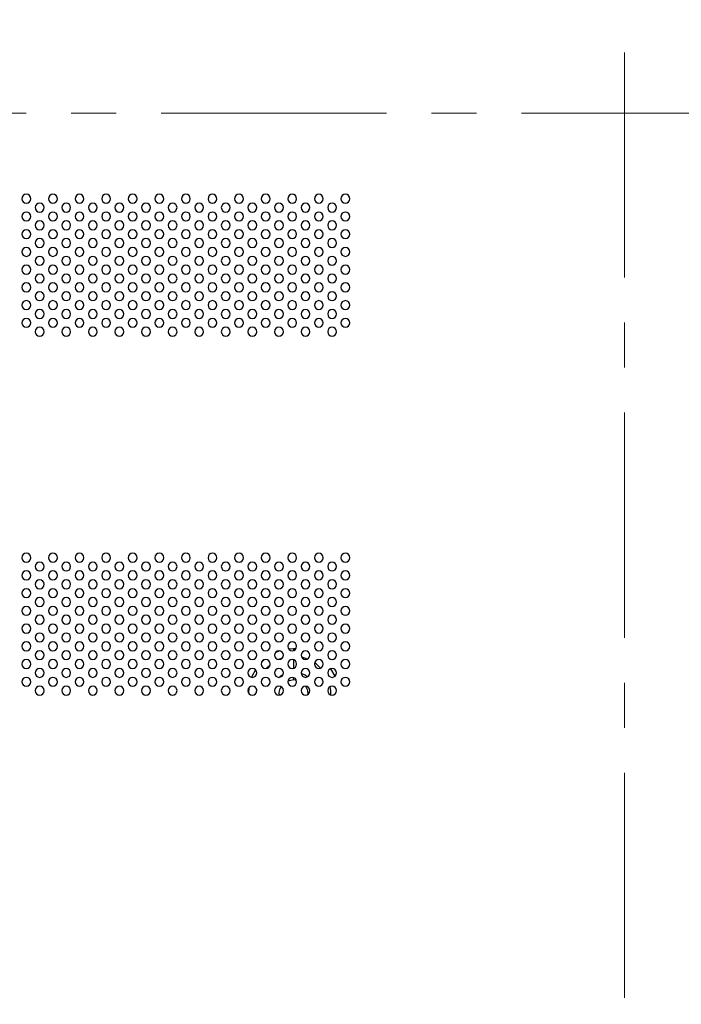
# Model space of a CAD drawing. Header units: millimetres. Extents: x 0 to 1118, y 0 to 864.
# Tile 67 of 256: x 915 to 952, y 337 to 393. Entities that reach past the tile are written whole.
import ezdxf

# ---------------------------------------------------------------- set-up
doc = ezdxf.new("R2010")
doc.units = ezdxf.units.MM
doc.linetypes.add('CENTERX2', pattern=[20.32, 12.7, -2.54, 2.54, -2.54])

msp = doc.modelspace()

# ---------------------------------------------------------------- linework, layer by layer
at = {"color": 7, "linetype": 'CENTERX2', "lineweight": 18}
for p, q in [((949.2623, 317.1253), (949.2623, 467.1253)), ((679.2875, 387.3556), (1063.1468, 387.3556))]:
    msp.add_line(p, q, dxfattribs=at)
at = {"color": 8, "linetype": 'Continuous', "lineweight": 25}
for p, q in [((930.5873, 357.1443), (930.3132, 357.1294)), ((930.7196, 357.1408), (930.5873, 357.1443)), ((930.5873, 357.1443), (930.5873, 357.0421)), ((928.9039, 356.5059), (928.7941, 356.4026)), ((930.5873, 356.5191), (930.5873, 356.0421)), ((930.6015, 355.4144), (930.5924, 355.5155)), ((928.0709, 354.9415), (928.049, 354.6502)), ((930.2722, 355.3388), (930.6015, 355.4144)), ((930.6015, 355.4144), (930.7426, 355.3778)), ((928.4977, 354.8649), (928.4824, 354.6621))]:
    msp.add_line(p, q, dxfattribs=at)
at = {"color": 8, "linetype": 'Continuous', "lineweight": 25, "flags": 128}
for points in [[(929.8169, 357.0246), (929.6158, 356.951), (929.5596, 356.927)], [(929.9463, 356.6113), (929.7418, 356.5341), (929.7369, 356.5319)], [(931.376, 356.558), (931.1068, 356.6462), (931.0425, 356.6615)], [(929.2589, 356.2393), (929.0386, 356.0323), (929.0383, 356.032)], [(932.1164, 356.0533), (931.8824, 356.2659), (931.7712, 356.3469)], [(928.4387, 355.9578), (928.2419, 355.5771), (928.2243, 355.5335)], [(929.762, 355.5306), (929.9171, 355.6485), (929.9975, 355.696)], [(931.0125, 355.77), (931.2575, 355.6485), (931.379, 355.5595)], [(932.9265, 355.5921), (932.6981, 356.016), (932.6946, 356.0213)], [(932.692, 354.5407), (932.6859, 354.778), (932.6545, 355.0062)]]:
    msp.add_lwpolyline(points, dxfattribs=at)
at = {"color": 7, "linetype": 'Continuous', "lineweight": 25}
for centre, start, end in [((915.5123, 382.5306), 0, 180), ((917.0123, 382.5306), 0, 180), ((918.5123, 382.5306), 0, 180), ((920.0123, 382.5306), 0, 180), ((921.5123, 382.5306), 0, 180), ((923.0123, 382.5306), 0, 180), ((924.5123, 382.5306), 0, 180), ((926.0123, 382.5306), 0, 180), ((927.5123, 382.5306), 0, 180), ((929.0123, 382.5306), 0, 180), ((930.5123, 382.5306), 0, 180), ((932.0123, 382.5306), 0, 180), ((933.5123, 382.5306), 0, 180), ((915.5123, 382.5306), 180, 0), ((916.2623, 382.0306), 0, 180), ((917.0123, 382.5306), 180, 0), ((917.7623, 382.0306), 0, 180), ((918.5123, 382.5306), 180, 0), ((919.2623, 382.0306), 0, 180), ((920.0123, 382.5306), 180, 0), ((920.7623, 382.0306), 0, 180), ((921.5123, 382.5306), 180, 0), ((922.2623, 382.0306), 0, 180), ((923.0123, 382.5306), 180, 0), ((923.7623, 382.0306), 0, 180), ((924.5123, 382.5306), 180, 0), ((925.2623, 382.0306), 0, 180), ((926.0123, 382.5306), 180, 0), ((926.7623, 382.0306), 0, 180), ((927.5123, 382.5306), 180, 0), ((928.2623, 382.0306), 0, 180), ((929.0123, 382.5306), 180, 0), ((929.7623, 382.0306), 0, 180), ((930.5123, 382.5306), 180, 0), ((931.2623, 382.0306), 0, 180), ((932.0123, 382.5306), 180, 0), ((932.7623, 382.0306), 0, 180), ((933.5123, 382.5306), 180, 0), ((915.5123, 381.5306), 0, 180), ((916.2623, 382.0306), 180, 0), ((917.0123, 381.5306), 0, 180), ((917.7623, 382.0306), 180, 0), ((918.5123, 381.5306), 0, 180), ((919.2623, 382.0306), 180, 0), ((920.0123, 381.5306), 0, 180), ((920.7623, 382.0306), 180, 0), ((921.5123, 381.5306), 0, 180), ((922.2623, 382.0306), 180, 0), ((923.0123, 381.5306), 0, 180), ((923.7623, 382.0306), 180, 0), ((924.5123, 381.5306), 0, 180), ((925.2623, 382.0306), 180, 0), ((926.0123, 381.5306), 0, 180), ((926.7623, 382.0306), 180, 0), ((927.5123, 381.5306), 0, 180), ((928.2623, 382.0306), 180, 0), ((929.0123, 381.5306), 0, 180), ((929.7623, 382.0306), 180, 0), ((930.5123, 381.5306), 0, 180), ((931.2623, 382.0306), 180, 0), ((932.0123, 381.5306), 0, 180), ((932.7623, 382.0306), 180, 0), ((933.5123, 381.5306), 0, 180), ((915.5123, 381.5306), 180, 0), ((916.2623, 381.0306), 0, 180), ((917.0123, 381.5306), 180, 0), ((917.7623, 381.0306), 0, 180), ((918.5123, 381.5306), 180, 0), ((919.2623, 381.0306), 0, 180), ((920.0123, 381.5306), 180, 0), ((920.7623, 381.0306), 0, 180), ((921.5123, 381.5306), 180, 0), ((922.2623, 381.0306), 0, 180), ((923.0123, 381.5306), 180, 0), ((923.7623, 381.0306), 0, 180), ((924.5123, 381.5306), 180, 0), ((925.2623, 381.0306), 0, 180), ((926.0123, 381.5306), 180, 0), ((926.7623, 381.0306), 0, 180), ((927.5123, 381.5306), 180, 0), ((928.2623, 381.0306), 0, 180), ((929.0123, 381.5306), 180, 0), ((929.7623, 381.0306), 0, 180), ((930.5123, 381.5306), 180, 0), ((931.2623, 381.0306), 0, 180), ((932.0123, 381.5306), 180, 0), ((932.7623, 381.0306), 0, 180), ((933.5123, 381.5306), 180, 0), ((915.5123, 380.5306), 0, 180), ((915.5123, 380.5306), 180, 0), ((916.2623, 381.0306), 180, 0), ((917.0123, 380.5306), 0, 180), ((917.0123, 380.5306), 180, 0), ((917.7623, 381.0306), 180, 0), ((918.5123, 380.5306), 0, 180), ((918.5123, 380.5306), 180, 0), ((919.2623, 381.0306), 180, 0), ((920.0123, 380.5306), 0, 180), ((920.0123, 380.5306), 180, 0), ((920.7623, 381.0306), 180, 0), ((921.5123, 380.5306), 0, 180), ((921.5123, 380.5306), 180, 0), ((922.2623, 381.0306), 180, 0), ((923.0123, 380.5306), 0, 180), ((923.0123, 380.5306), 180, 0), ((923.7623, 381.0306), 180, 0), ((924.5123, 380.5306), 0, 180), ((924.5123, 380.5306), 180, 0), ((925.2623, 381.0306), 180, 0), ((926.0123, 380.5306), 0, 180), ((926.0123, 380.5306), 180, 0), ((926.7623, 381.0306), 180, 0), ((927.5123, 380.5306), 0, 180), ((927.5123, 380.5306), 180, 0), ((928.2623, 381.0306), 180, 0), ((929.0123, 380.5306), 0, 180), ((929.0123, 380.5306), 180, 0), ((929.7623, 381.0306), 180, 0), ((930.5123, 380.5306), 0, 180), ((930.5123, 380.5306), 180, 0), ((931.2623, 381.0306), 180, 0), ((932.0123, 380.5306), 0, 180), ((932.0123, 380.5306), 180, 0), ((932.7623, 381.0306), 180, 0), ((933.5123, 380.5306), 0, 180), ((933.5123, 380.5306), 180, 0), ((916.2623, 380.0306), 0, 180), ((916.2623, 380.0306), 180, 0), ((917.7623, 380.0306), 0, 180), ((917.7623, 380.0306), 180, 0), ((919.2623, 380.0306), 0, 180), ((919.2623, 380.0306), 180, 0), ((920.7623, 380.0306), 0, 180), ((920.7623, 380.0306), 180, 0), ((922.2623, 380.0306), 0, 180), ((922.2623, 380.0306), 180, 0), ((923.7623, 380.0306), 0, 180), ((923.7623, 380.0306), 180, 0), ((925.2623, 380.0306), 0, 180), ((925.2623, 380.0306), 180, 0), ((926.7623, 380.0306), 0, 180), ((926.7623, 380.0306), 180, 0), ((928.2623, 380.0306), 0, 180), ((928.2623, 380.0306), 180, 0), ((929.7623, 380.0306), 0, 180), ((929.7623, 380.0306), 180, 0), ((931.2623, 380.0306), 0, 180), ((931.2623, 380.0306), 180, 0), ((932.7623, 380.0306), 0, 180), ((932.7623, 380.0306), 180, 0), ((915.5123, 379.5306), 0, 180), ((915.5123, 379.5306), 180, 0), ((917.0123, 379.5306), 0, 180), ((917.0123, 379.5306), 180, 0), ((918.5123, 379.5306), 0, 180), ((918.5123, 379.5306), 180, 0), ((920.0123, 379.5306), 0, 180), ((920.0123, 379.5306), 180, 0), ((921.5123, 379.5306), 0, 180), ((921.5123, 379.5306), 180, 0), ((923.0123, 379.5306), 0, 180), ((923.0123, 379.5306), 180, 0), ((924.5123, 379.5306), 0, 180), ((924.5123, 379.5306), 180, 0), ((926.0123, 379.5306), 0, 180), ((926.0123, 379.5306), 180, 0), ((927.5123, 379.5306), 0, 180), ((927.5123, 379.5306), 180, 0), ((929.0123, 379.5306), 0, 180), ((929.0123, 379.5306), 180, 0), ((930.5123, 379.5306), 0, 180), ((930.5123, 379.5306), 180, 0), ((932.0123, 379.5306), 0, 180), ((932.0123, 379.5306), 180, 0), ((933.5123, 379.5306), 0, 180), ((933.5123, 379.5306), 180, 0), ((916.2623, 379.0306), 0, 180), ((916.2623, 379.0306), 180, 0), ((917.7623, 379.0306), 0, 180), ((917.7623, 379.0306), 180, 0), ((919.2623, 379.0306), 0, 180), ((919.2623, 379.0306), 180, 0), ((920.7623, 379.0306), 0, 180), ((920.7623, 379.0306), 180, 0), ((922.2623, 379.0306), 0, 180), ((922.2623, 379.0306), 180, 0), ((923.7623, 379.0306), 0, 180), ((923.7623, 379.0306), 180, 0), ((925.2623, 379.0306), 0, 180), ((925.2623, 379.0306), 180, 0), ((926.7623, 379.0306), 0, 180), ((926.7623, 379.0306), 180, 0), ((928.2623, 379.0306), 0, 180), ((928.2623, 379.0306), 180, 0), ((929.7623, 379.0306), 0, 180), ((929.7623, 379.0306), 180, 0), ((931.2623, 379.0306), 0, 180), ((931.2623, 379.0306), 180, 0), ((932.7623, 379.0306), 0, 180), ((932.7623, 379.0306), 180, 0), ((915.5123, 378.5306), 0, 180), ((915.5123, 378.5306), 180, 0), ((916.2623, 378.0306), 0, 180), ((917.0123, 378.5306), 0, 180), ((917.0123, 378.5306), 180, 0), ((917.7623, 378.0306), 0, 180), ((918.5123, 378.5306), 0, 180), ((918.5123, 378.5306), 180, 0), ((919.2623, 378.0306), 0, 180), ((920.0123, 378.5306), 0, 180), ((920.0123, 378.5306), 180, 0), ((920.7623, 378.0306), 0, 180), ((921.5123, 378.5306), 0, 180), ((921.5123, 378.5306), 180, 0), ((922.2623, 378.0306), 0, 180), ((923.0123, 378.5306), 0, 180), ((923.0123, 378.5306), 180, 0), ((923.7623, 378.0306), 0, 180), ((924.5123, 378.5306), 0, 180), ((924.5123, 378.5306), 180, 0), ((925.2623, 378.0306), 0, 180), ((926.0123, 378.5306), 0, 180), ((926.0123, 378.5306), 180, 0), ((926.7623, 378.0306), 0, 180), ((927.5123, 378.5306), 0, 180), ((927.5123, 378.5306), 180, 0), ((928.2623, 378.0306), 0, 180), ((929.0123, 378.5306), 0, 180), ((929.0123, 378.5306), 180, 0), ((929.7623, 378.0306), 0, 180), ((930.5123, 378.5306), 0, 180), ((930.5123, 378.5306), 180, 0), ((931.2623, 378.0306), 0, 180), ((932.0123, 378.5306), 0, 180), ((932.0123, 378.5306), 180, 0), ((932.7623, 378.0306), 0, 180), ((933.5123, 378.5306), 0, 180), ((933.5123, 378.5306), 180, 0), ((915.5123, 377.5306), 0, 180), ((916.2623, 378.0306), 180, 0), ((917.0123, 377.5306), 0, 180), ((917.7623, 378.0306), 180, 0), ((918.5123, 377.5306), 0, 180), ((919.2623, 378.0306), 180, 0), ((920.0123, 377.5306), 0, 180), ((920.7623, 378.0306), 180, 0), ((921.5123, 377.5306), 0, 180), ((922.2623, 378.0306), 180, 0), ((923.0123, 377.5306), 0, 180), ((923.7623, 378.0306), 180, 0), ((924.5123, 377.5306), 0, 180), ((925.2623, 378.0306), 180, 0), ((926.0123, 377.5306), 0, 180), ((926.7623, 378.0306), 180, 0), ((927.5123, 377.5306), 0, 180), ((928.2623, 378.0306), 180, 0), ((929.0123, 377.5306), 0, 180), ((929.7623, 378.0306), 180, 0), ((930.5123, 377.5306), 0, 180), ((931.2623, 378.0306), 180, 0), ((932.0123, 377.5306), 0, 180), ((932.7623, 378.0306), 180, 0), ((933.5123, 377.5306), 0, 180), ((915.5123, 377.5306), 180, 0), ((916.2623, 377.0306), 0, 180), ((917.0123, 377.5306), 180, 0), ((917.7623, 377.0306), 0, 180), ((918.5123, 377.5306), 180, 0), ((919.2623, 377.0306), 0, 180), ((920.0123, 377.5306), 180, 0), ((920.7623, 377.0306), 0, 180), ((921.5123, 377.5306), 180, 0), ((922.2623, 377.0306), 0, 180), ((923.0123, 377.5306), 180, 0), ((923.7623, 377.0306), 0, 180), ((924.5123, 377.5306), 180, 0), ((925.2623, 377.0306), 0, 180), ((926.0123, 377.5306), 180, 0), ((926.7623, 377.0306), 0, 180), ((927.5123, 377.5306), 180, 0), ((928.2623, 377.0306), 0, 180), ((929.0123, 377.5306), 180, 0), ((929.7623, 377.0306), 0, 180), ((930.5123, 377.5306), 180, 0), ((931.2623, 377.0306), 0, 180), ((932.0123, 377.5306), 180, 0), ((932.7623, 377.0306), 0, 180), ((933.5123, 377.5306), 180, 0), ((915.5123, 376.5306), 0, 180), ((916.2623, 377.0306), 180, 0), ((917.0123, 376.5306), 0, 180), ((917.7623, 377.0306), 180, 0), ((918.5123, 376.5306), 0, 180), ((919.2623, 377.0306), 180, 0), ((920.0123, 376.5306), 0, 180), ((920.7623, 377.0306), 180, 0), ((921.5123, 376.5306), 0, 180), ((922.2623, 377.0306), 180, 0), ((923.0123, 376.5306), 0, 180), ((923.7623, 377.0306), 180, 0), ((924.5123, 376.5306), 0, 180), ((925.2623, 377.0306), 180, 0), ((926.0123, 376.5306), 0, 180), ((926.7623, 377.0306), 180, 0), ((927.5123, 376.5306), 0, 180), ((928.2623, 377.0306), 180, 0), ((929.0123, 376.5306), 0, 180), ((929.7623, 377.0306), 180, 0), ((930.5123, 376.5306), 0, 180), ((931.2623, 377.0306), 180, 0), ((932.0123, 376.5306), 0, 180), ((932.7623, 377.0306), 180, 0), ((933.5123, 376.5306), 0, 180), ((915.5123, 376.5306), 180, 0), ((916.2623, 376.0306), 0, 180), ((917.0123, 376.5306), 180, 0), ((917.7623, 376.0306), 0, 180), ((918.5123, 376.5306), 180, 0), ((919.2623, 376.0306), 0, 180), ((920.0123, 376.5306), 180, 0), ((920.7623, 376.0306), 0, 180), ((921.5123, 376.5306), 180, 0), ((922.2623, 376.0306), 0, 180), ((923.0123, 376.5306), 180, 0), ((923.7623, 376.0306), 0, 180), ((924.5123, 376.5306), 180, 0), ((925.2623, 376.0306), 0, 180), ((926.0123, 376.5306), 180, 0), ((926.7623, 376.0306), 0, 180), ((927.5123, 376.5306), 180, 0), ((928.2623, 376.0306), 0, 180), ((929.0123, 376.5306), 180, 0), ((929.7623, 376.0306), 0, 180), ((930.5123, 376.5306), 180, 0), ((931.2623, 376.0306), 0, 180), ((932.0123, 376.5306), 180, 0), ((932.7623, 376.0306), 0, 180), ((933.5123, 376.5306), 180, 0), ((915.5123, 375.5306), 0, 180), ((915.5123, 375.5306), 180, 0), ((916.2623, 376.0306), 180, 0), ((917.0123, 375.5306), 0, 180), ((917.0123, 375.5306), 180, 0), ((917.7623, 376.0306), 180, 0), ((918.5123, 375.5306), 0, 180), ((918.5123, 375.5306), 180, 0), ((919.2623, 376.0306), 180, 0), ((920.0123, 375.5306), 0, 180), ((920.0123, 375.5306), 180, 0), ((920.7623, 376.0306), 180, 0), ((921.5123, 375.5306), 0, 180), ((921.5123, 375.5306), 180, 0), ((922.2623, 376.0306), 180, 0), ((923.0123, 375.5306), 0, 180), ((923.0123, 375.5306), 180, 0), ((923.7623, 376.0306), 180, 0), ((924.5123, 375.5306), 0, 180), ((924.5123, 375.5306), 180, 0), ((925.2623, 376.0306), 180, 0), ((926.0123, 375.5306), 0, 180), ((926.0123, 375.5306), 180, 0), ((926.7623, 376.0306), 180, 0), ((927.5123, 375.5306), 0, 180), ((927.5123, 375.5306), 180, 0), ((928.2623, 376.0306), 180, 0), ((929.0123, 375.5306), 0, 180), ((929.0123, 375.5306), 180, 0), ((929.7623, 376.0306), 180, 0), ((930.5123, 375.5306), 0, 180), ((930.5123, 375.5306), 180, 0), ((931.2623, 376.0306), 180, 0), ((932.0123, 375.5306), 0, 180), ((932.0123, 375.5306), 180, 0), ((932.7623, 376.0306), 180, 0), ((933.5123, 375.5306), 0, 180), ((933.5123, 375.5306), 180, 0), ((916.2623, 375.0306), 0, 180), ((916.2623, 375.0306), 180, 0), ((917.7623, 375.0306), 0, 180), ((917.7623, 375.0306), 180, 0), ((919.2623, 375.0306), 0, 180), ((919.2623, 375.0306), 180, 0), ((920.7623, 375.0306), 0, 180), ((920.7623, 375.0306), 180, 0), ((922.2623, 375.0306), 0, 180), ((922.2623, 375.0306), 180, 0), ((923.7623, 375.0306), 0, 180), ((923.7623, 375.0306), 180, 0), ((925.2623, 375.0306), 0, 180), ((925.2623, 375.0306), 180, 0), ((926.7623, 375.0306), 0, 180), ((926.7623, 375.0306), 180, 0), ((928.2623, 375.0306), 0, 180), ((928.2623, 375.0306), 180, 0), ((929.7623, 375.0306), 0, 180), ((929.7623, 375.0306), 180, 0), ((931.2623, 375.0306), 0, 180), ((931.2623, 375.0306), 180, 0), ((932.7623, 375.0306), 0, 180), ((932.7623, 375.0306), 180, 0), ((915.5123, 362.2806), 0, 180), ((915.5123, 362.2806), 180, 0), ((917.0123, 362.2806), 0, 180), ((917.0123, 362.2806), 180, 0), ((918.5123, 362.2806), 0, 180), ((918.5123, 362.2806), 180, 0), ((920.0123, 362.2806), 0, 180), ((920.0123, 362.2806), 180, 0), ((921.5123, 362.2806), 0, 180), ((921.5123, 362.2806), 180, 0), ((923.0123, 362.2806), 0, 180), ((923.0123, 362.2806), 180, 0), ((924.5123, 362.2806), 0, 180), ((924.5123, 362.2806), 180, 0), ((926.0123, 362.2806), 0, 180), ((926.0123, 362.2806), 180, 0), ((927.5123, 362.2806), 0, 180), ((927.5123, 362.2806), 180, 0), ((929.0123, 362.2806), 0, 180), ((929.0123, 362.2806), 180, 0), ((930.5123, 362.2806), 0, 180), ((930.5123, 362.2806), 180, 0), ((932.0123, 362.2806), 0, 180), ((932.0123, 362.2806), 180, 0), ((933.5123, 362.2806), 0, 180), ((933.5123, 362.2806), 180, 0), ((916.2623, 361.7806), 0, 180), ((916.2623, 361.7806), 180, 0), ((917.7623, 361.7806), 0, 180), ((917.7623, 361.7806), 180, 0), ((919.2623, 361.7806), 0, 180), ((919.2623, 361.7806), 180, 0), ((920.7623, 361.7806), 0, 180), ((920.7623, 361.7806), 180, 0), ((922.2623, 361.7806), 0, 180), ((922.2623, 361.7806), 180, 0), ((923.7623, 361.7806), 0, 180), ((923.7623, 361.7806), 180, 0), ((925.2623, 361.7806), 0, 180), ((925.2623, 361.7806), 180, 0), ((926.7623, 361.7806), 0, 180), ((926.7623, 361.7806), 180, 0), ((928.2623, 361.7806), 0, 180), ((928.2623, 361.7806), 180, 0), ((929.7623, 361.7806), 0, 180), ((929.7623, 361.7806), 180, 0), ((931.2623, 361.7806), 0, 180), ((931.2623, 361.7806), 180, 0), ((932.7623, 361.7806), 0, 180), ((932.7623, 361.7806), 180, 0), ((915.5123, 361.2806), 0, 180), ((915.5123, 361.2806), 180, 0), ((917.0123, 361.2806), 0, 180), ((917.0123, 361.2806), 180, 0), ((918.5123, 361.2806), 0, 180), ((918.5123, 361.2806), 180, 0), ((920.0123, 361.2806), 0, 180), ((920.0123, 361.2806), 180, 0), ((921.5123, 361.2806), 0, 180), ((921.5123, 361.2806), 180, 0), ((923.0123, 361.2806), 0, 180), ((923.0123, 361.2806), 180, 0), ((924.5123, 361.2806), 0, 180), ((924.5123, 361.2806), 180, 0), ((926.0123, 361.2806), 0, 180), ((926.0123, 361.2806), 180, 0), ((927.5123, 361.2806), 0, 180), ((927.5123, 361.2806), 180, 0), ((929.0123, 361.2806), 0, 180), ((929.0123, 361.2806), 180, 0), ((930.5123, 361.2806), 0, 180), ((930.5123, 361.2806), 180, 0), ((932.0123, 361.2806), 0, 180), ((932.0123, 361.2806), 180, 0), ((933.5123, 361.2806), 0, 180), ((933.5123, 361.2806), 180, 0), ((915.5123, 360.2806), 0, 180), ((916.2623, 360.7806), 0, 180), ((916.2623, 360.7806), 180, 0), ((917.0123, 360.2806), 0, 180), ((917.7623, 360.7806), 0, 180), ((917.7623, 360.7806), 180, 0), ((918.5123, 360.2806), 0, 180), ((919.2623, 360.7806), 0, 180), ((919.2623, 360.7806), 180, 0), ((920.0123, 360.2806), 0, 180), ((920.7623, 360.7806), 0, 180), ((920.7623, 360.7806), 180, 0), ((921.5123, 360.2806), 0, 180), ((922.2623, 360.7806), 0, 180), ((922.2623, 360.7806), 180, 0), ((923.0123, 360.2806), 0, 180), ((923.7623, 360.7806), 0, 180), ((923.7623, 360.7806), 180, 0), ((924.5123, 360.2806), 0, 180), ((925.2623, 360.7806), 0, 180), ((925.2623, 360.7806), 180, 0), ((926.0123, 360.2806), 0, 180), ((926.7623, 360.7806), 0, 180), ((926.7623, 360.7806), 180, 0), ((927.5123, 360.2806), 0, 180), ((928.2623, 360.7806), 0, 180), ((928.2623, 360.7806), 180, 0), ((929.0123, 360.2806), 0, 180), ((929.7623, 360.7806), 0, 180), ((929.7623, 360.7806), 180, 0), ((930.5123, 360.2806), 0, 180), ((931.2623, 360.7806), 0, 180), ((931.2623, 360.7806), 180, 0), ((932.0123, 360.2806), 0, 180), ((932.7623, 360.7806), 0, 180), ((932.7623, 360.7806), 180, 0), ((933.5123, 360.2806), 0, 180), ((915.5123, 360.2806), 180, 0), ((916.2623, 359.7806), 0, 180), ((917.0123, 360.2806), 180, 0), ((917.7623, 359.7806), 0, 180), ((918.5123, 360.2806), 180, 0), ((919.2623, 359.7806), 0, 180), ((920.0123, 360.2806), 180, 0), ((920.7623, 359.7806), 0, 180), ((921.5123, 360.2806), 180, 0), ((922.2623, 359.7806), 0, 180), ((923.0123, 360.2806), 180, 0), ((923.7623, 359.7806), 0, 180), ((924.5123, 360.2806), 180, 0), ((925.2623, 359.7806), 0, 180), ((926.0123, 360.2806), 180, 0), ((926.7623, 359.7806), 0, 180), ((927.5123, 360.2806), 180, 0), ((928.2623, 359.7806), 0, 180), ((929.0123, 360.2806), 180, 0), ((929.7623, 359.7806), 0, 180), ((930.5123, 360.2806), 180, 0), ((931.2623, 359.7806), 0, 180), ((932.0123, 360.2806), 180, 0), ((932.7623, 359.7806), 0, 180), ((933.5123, 360.2806), 180, 0), ((915.5123, 359.2806), 0, 180), ((916.2623, 359.7806), 180, 0), ((917.0123, 359.2806), 0, 180), ((917.7623, 359.7806), 180, 0), ((918.5123, 359.2806), 0, 180), ((919.2623, 359.7806), 180, 0), ((920.0123, 359.2806), 0, 180), ((920.7623, 359.7806), 180, 0), ((921.5123, 359.2806), 0, 180), ((922.2623, 359.7806), 180, 0), ((923.0123, 359.2806), 0, 180), ((923.7623, 359.7806), 180, 0), ((924.5123, 359.2806), 0, 180), ((925.2623, 359.7806), 180, 0), ((926.0123, 359.2806), 0, 180), ((926.7623, 359.7806), 180, 0), ((927.5123, 359.2806), 0, 180), ((928.2623, 359.7806), 180, 0), ((929.0123, 359.2806), 0, 180), ((929.7623, 359.7806), 180, 0), ((930.5123, 359.2806), 0, 180), ((931.2623, 359.7806), 180, 0), ((932.0123, 359.2806), 0, 180), ((932.7623, 359.7806), 180, 0), ((933.5123, 359.2806), 0, 180), ((915.5123, 359.2806), 180, 0), ((916.2623, 358.7806), 0, 180), ((917.0123, 359.2806), 180, 0), ((917.7623, 358.7806), 0, 180), ((918.5123, 359.2806), 180, 0), ((919.2623, 358.7806), 0, 180), ((920.0123, 359.2806), 180, 0), ((920.7623, 358.7806), 0, 180), ((921.5123, 359.2806), 180, 0), ((922.2623, 358.7806), 0, 180), ((923.0123, 359.2806), 180, 0), ((923.7623, 358.7806), 0, 180), ((924.5123, 359.2806), 180, 0), ((925.2623, 358.7806), 0, 180), ((926.0123, 359.2806), 180, 0), ((926.7623, 358.7806), 0, 180), ((927.5123, 359.2806), 180, 0), ((928.2623, 358.7806), 0, 180), ((929.0123, 359.2806), 180, 0), ((929.7623, 358.7806), 0, 180), ((930.5123, 359.2806), 180, 0), ((931.2623, 358.7806), 0, 180), ((932.0123, 359.2806), 180, 0), ((932.7623, 358.7806), 0, 180), ((933.5123, 359.2806), 180, 0), ((915.5123, 358.2806), 0, 180), ((915.5123, 358.2806), 180, 0), ((916.2623, 358.7806), 180, 0), ((917.0123, 358.2806), 0, 180), ((917.0123, 358.2806), 180, 0), ((917.7623, 358.7806), 180, 0), ((918.5123, 358.2806), 0, 180), ((918.5123, 358.2806), 180, 0), ((919.2623, 358.7806), 180, 0), ((920.0123, 358.2806), 0, 180), ((920.0123, 358.2806), 180, 0), ((920.7623, 358.7806), 180, 0), ((921.5123, 358.2806), 0, 180), ((921.5123, 358.2806), 180, 0), ((922.2623, 358.7806), 180, 0), ((923.0123, 358.2806), 0, 180), ((923.0123, 358.2806), 180, 0), ((923.7623, 358.7806), 180, 0), ((924.5123, 358.2806), 0, 180), ((924.5123, 358.2806), 180, 0), ((925.2623, 358.7806), 180, 0), ((926.0123, 358.2806), 0, 180), ((926.0123, 358.2806), 180, 0), ((926.7623, 358.7806), 180, 0), ((927.5123, 358.2806), 0, 180), ((927.5123, 358.2806), 180, 0), ((928.2623, 358.7806), 180, 0), ((929.0123, 358.2806), 0, 180), ((929.0123, 358.2806), 180, 0), ((929.7623, 358.7806), 180, 0), ((930.5123, 358.2806), 0, 180), ((930.5123, 358.2806), 180, 0), ((931.2623, 358.7806), 180, 0), ((932.0123, 358.2806), 0, 180), ((932.0123, 358.2806), 180, 0), ((932.7623, 358.7806), 180, 0), ((933.5123, 358.2806), 0, 180), ((933.5123, 358.2806), 180, 0), ((916.2623, 357.7806), 0, 180), ((916.2623, 357.7806), 180, 0), ((917.7623, 357.7806), 0, 180), ((917.7623, 357.7806), 180, 0), ((919.2623, 357.7806), 0, 180), ((919.2623, 357.7806), 180, 0), ((920.7623, 357.7806), 0, 180), ((920.7623, 357.7806), 180, 0), ((922.2623, 357.7806), 0, 180), ((922.2623, 357.7806), 180, 0), ((923.7623, 357.7806), 0, 180), ((923.7623, 357.7806), 180, 0), ((925.2623, 357.7806), 0, 180), ((925.2623, 357.7806), 180, 0), ((926.7623, 357.7806), 0, 180), ((926.7623, 357.7806), 180, 0), ((928.2623, 357.7806), 0, 180), ((928.2623, 357.7806), 180, 0), ((929.7623, 357.7806), 0, 180), ((929.7623, 357.7806), 180, 0), ((931.2623, 357.7806), 0, 180), ((931.2623, 357.7806), 180, 0), ((932.7623, 357.7806), 0, 180), ((932.7623, 357.7806), 180, 0), ((915.5123, 357.2806), 0, 180), ((915.5123, 357.2806), 180, 0), ((917.0123, 357.2806), 0, 180), ((917.0123, 357.2806), 180, 0), ((918.5123, 357.2806), 0, 180), ((918.5123, 357.2806), 180, 0), ((920.0123, 357.2806), 0, 180), ((920.0123, 357.2806), 180, 0), ((921.5123, 357.2806), 0, 180), ((921.5123, 357.2806), 180, 0), ((923.0123, 357.2806), 0, 180), ((923.0123, 357.2806), 180, 0), ((924.5123, 357.2806), 0, 180), ((924.5123, 357.2806), 180, 0), ((926.0123, 357.2806), 0, 180), ((926.0123, 357.2806), 180, 0), ((927.5123, 357.2806), 0, 180), ((927.5123, 357.2806), 180, 0), ((929.0123, 357.2806), 0, 180), ((929.0123, 357.2806), 180, 0), ((930.5123, 357.2806), 0, 180), ((930.5123, 357.2806), 180, 0), ((932.0123, 357.2806), 0, 180), ((932.0123, 357.2806), 180, 0), ((933.5123, 357.2806), 0, 180), ((933.5123, 357.2806), 180, 0), ((916.2623, 356.7806), 0, 180), ((916.2623, 356.7806), 180, 0), ((917.7623, 356.7806), 0, 180), ((917.7623, 356.7806), 180, 0), ((919.2623, 356.7806), 0, 180), ((919.2623, 356.7806), 180, 0), ((920.7623, 356.7806), 0, 180), ((920.7623, 356.7806), 180, 0), ((922.2623, 356.7806), 0, 180), ((922.2623, 356.7806), 180, 0), ((923.7623, 356.7806), 0, 180), ((923.7623, 356.7806), 180, 0), ((925.2623, 356.7806), 0, 180), ((925.2623, 356.7806), 180, 0), ((926.7623, 356.7806), 0, 180), ((926.7623, 356.7806), 180, 0), ((928.2623, 356.7806), 0, 180), ((928.2623, 356.7806), 180, 0), ((929.7623, 356.7806), 0, 180), ((929.7623, 356.7806), 180, 0), ((931.2623, 356.7806), 0, 180), ((931.2623, 356.7806), 180, 0), ((932.7623, 356.7806), 0, 180), ((932.7623, 356.7806), 180, 0), ((915.5123, 356.2806), 0, 180), ((915.5123, 356.2806), 180, 0), ((917.0123, 356.2806), 0, 180), ((917.0123, 356.2806), 180, 0), ((918.5123, 356.2806), 0, 180), ((918.5123, 356.2806), 180, 0), ((920.0123, 356.2806), 0, 180), ((920.0123, 356.2806), 180, 0), ((921.5123, 356.2806), 0, 180), ((921.5123, 356.2806), 180, 0), ((923.0123, 356.2806), 0, 180), ((923.0123, 356.2806), 180, 0), ((924.5123, 356.2806), 0, 180), ((924.5123, 356.2806), 180, 0), ((926.0123, 356.2806), 0, 180), ((926.0123, 356.2806), 180, 0), ((927.5123, 356.2806), 0, 180), ((927.5123, 356.2806), 180, 0), ((929.0123, 356.2806), 0, 180), ((929.0123, 356.2806), 180, 0), ((930.5123, 356.2806), 0, 180), ((930.5123, 356.2806), 180, 0), ((932.0123, 356.2806), 0, 180), ((932.0123, 356.2806), 180, 0), ((933.5123, 356.2806), 0, 180), ((933.5123, 356.2806), 180, 0), ((915.5123, 355.2806), 0, 180), ((916.2623, 355.7806), 0, 180), ((916.2623, 355.7806), 180, 0), ((917.0123, 355.2806), 0, 180), ((917.7623, 355.7806), 0, 180), ((917.7623, 355.7806), 180, 0), ((918.5123, 355.2806), 0, 180), ((919.2623, 355.7806), 0, 180), ((919.2623, 355.7806), 180, 0), ((920.0123, 355.2806), 0, 180), ((920.7623, 355.7806), 0, 180), ((920.7623, 355.7806), 180, 0), ((921.5123, 355.2806), 0, 180), ((922.2623, 355.7806), 0, 180), ((922.2623, 355.7806), 180, 0), ((923.0123, 355.2806), 0, 180), ((923.7623, 355.7806), 0, 180), ((923.7623, 355.7806), 180, 0), ((924.5123, 355.2806), 0, 180), ((925.2623, 355.7806), 0, 180), ((925.2623, 355.7806), 180, 0), ((926.0123, 355.2806), 0, 180), ((926.7623, 355.7806), 0, 180), ((926.7623, 355.7806), 180, 0), ((927.5123, 355.2806), 0, 180), ((928.2623, 355.7806), 0, 180), ((928.2623, 355.7806), 180, 0), ((929.0123, 355.2806), 0, 180), ((929.7623, 355.7806), 0, 180), ((929.7623, 355.7806), 180, 0), ((930.5123, 355.2806), 0, 180), ((931.2623, 355.7806), 0, 180), ((931.2623, 355.7806), 180, 0), ((932.0123, 355.2806), 0, 180), ((932.7623, 355.7806), 0, 180), ((932.7623, 355.7806), 180, 0), ((933.5123, 355.2806), 0, 180), ((915.5123, 355.2806), 180, 0), ((916.2623, 354.7806), 0, 180), ((917.0123, 355.2806), 180, 0), ((917.7623, 354.7806), 0, 180), ((918.5123, 355.2806), 180, 0), ((919.2623, 354.7806), 0, 180), ((920.0123, 355.2806), 180, 0), ((920.7623, 354.7806), 0, 180), ((921.5123, 355.2806), 180, 0), ((922.2623, 354.7806), 0, 180), ((923.0123, 355.2806), 180, 0), ((923.7623, 354.7806), 0, 180), ((924.5123, 355.2806), 180, 0), ((925.2623, 354.7806), 0, 180), ((926.0123, 355.2806), 180, 0), ((926.7623, 354.7806), 0, 180), ((927.5123, 355.2806), 180, 0), ((928.2623, 354.7806), 0, 180), ((929.0123, 355.2806), 180, 0), ((929.7623, 354.7806), 0, 180), ((930.5123, 355.2806), 180, 0), ((931.2623, 354.7806), 0, 180), ((932.0123, 355.2806), 180, 0), ((932.7623, 354.7806), 0, 180), ((933.5123, 355.2806), 180, 0), ((916.2623, 354.7806), 180, 0), ((917.7623, 354.7806), 180, 0), ((919.2623, 354.7806), 180, 0), ((920.7623, 354.7806), 180, 0), ((922.2623, 354.7806), 180, 0), ((923.7623, 354.7806), 180, 0), ((925.2623, 354.7806), 180, 0), ((926.7623, 354.7806), 180, 0), ((928.2623, 354.7806), 180, 0), ((929.7623, 354.7806), 180, 0), ((931.2623, 354.7806), 180, 0), ((932.7623, 354.7806), 180, 0)]:
    msp.add_arc(centre, 0.25, start, end, dxfattribs=at)
at = {"color": 8, "linetype": 'Continuous', "lineweight": 25}
for points, knots in [([(929.7883, 354.535), (929.7861, 354.5547), (929.7722, 354.675), (929.7922, 354.8433), (929.8704, 354.9582), (929.8913, 354.9889)], [0, 0, 0, 0, 0.1256545, 0.7663832, 1, 1, 1, 1]), ([(931.2581, 355.0298), (931.2809, 354.9968), (931.3347, 354.9188), (931.3601, 354.8242), (931.3757, 354.756), (931.3852, 354.7044), (931.3987, 354.6361), (931.3873, 354.5828), (931.3837, 354.5658)], [0, 0, 0, 0, 0.2436032, 0.5743446, 0.5861274, 0.6699317, 0.8949369, 1, 1, 1, 1])]:
    msp.add_open_spline(points, degree=3, knots=knots, dxfattribs=at)

doc.saveas('drawing.dxf')
